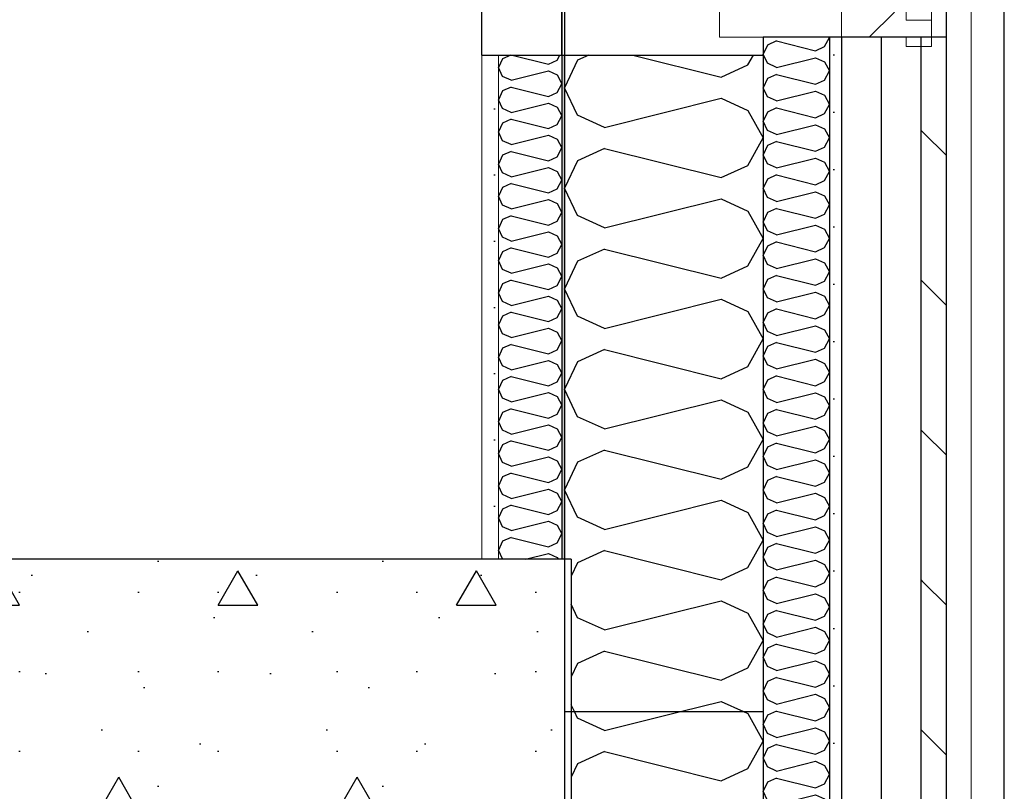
# Model space of a CAD drawing. Header units: millimetres. Extents: x -78869 to -55226, y -2070 to 13065.
# Tile 36 of 74: x -61890 to -61146, y 5160 to 5742. Entities that reach past the tile are written whole.
import ezdxf
from ezdxf.enums import TextEntityAlignment as Align

# ---------------------------------------------------------------- set-up
doc = ezdxf.new("R2010")
doc.units = ezdxf.units.MM
doc.header["$LTSCALE"] = 0.5
doc.header["$MEASUREMENT"] = 0
for name, pattern in [('Akselinje', [1500, 1000, -200, 100, -200]), ('PLINE', [0]), ('Wipeout_Contour', [2000, 0, -2000])]:
    doc.linetypes.add(name, pattern=pattern)
for name, color, linetype in [('0(Nye konstruksjoner)', 7, 'Continuous'), ('232- Ikke-bærende yttervegger', 7, 'Continuous'), ('232- Ikke-bærende yttervegger (Skravur)', 7, 'Continuous'), ('232- Ikke-bærende yttervegger (Skravur)(Nye konstruksjoner)', 7, 'Continuous'), ('232- Ikke-bærende yttervegger(Nye konstruksjoner)', 7, 'Continuous'), ('235- Utvendig kledning og overflate (Skravur)(Nye konstruksjoner)', 7, 'Continuous'), ('235- Utvendig kledning og overflate(Nye konstruksjoner)', 7, 'Continuous'), ('244- Vinduer_ dører_ foldevegger(Nye konstruksjoner)', 7, 'Continuous'), ('251- Frittbærende dekker', 7, 'Continuous'), ('251- Frittbærende dekker (Skravur)', 7, 'Continuous'), ('82-- Modullinjer', 7, 'Continuous')]:
    doc.layers.add(name, color=color, linetype=linetype)
doc.layers.add('234- Vinduer_ dører_ porter(Nye konstruksjoner)', color=7, linetype='Continuous', lineweight=0)
doc.layers.add('236- Innvendig kledning og overflate(Nye konstruksjoner)', color=7, linetype='Continuous', lineweight=0)
doc.styles.add('GENERATED_STYLE_1', font='arial.ttf')
pattern_1 = [(45, (0, 0), (-56.56854, 56.56854), [80, 0])]

# ---------------------------------------------------------------- blocks, each defined once
blk = doc.blocks.new('*X15')
at = {"layer": '232- Ikke-bærende yttervegger (Skravur)(Nye konstruksjoner)', "linetype": 'PLINE'}
for p, q in [((-61525.02, 5712.73), (-61528.16, 5706.1)), ((-61518.87, 5715.53), (-61525.02, 5712.73)), ((-61517.88, 5715.53), (-61490.36, 5708.65)), ((-61490.36, 5708.65), (-61483.86, 5711.61)), ((-61483.86, 5711.61), (-61481.67, 5715.53)), ((-61525.02, 5699.47), (-61528.16, 5706.1)), ((-61518.52, 5696.51), (-61490.36, 5703.55)), ((-61490.36, 5703.55), (-61483.86, 5700.59)), ((-61518.52, 5696.51), (-61525.02, 5699.47)), ((-61483.86, 5700.59), (-61480.16, 5693.96)), ((-61525.02, 5688.45), (-61528.16, 5681.82)), ((-61518.52, 5691.41), (-61525.02, 5688.45)), ((-61518.52, 5691.41), (-61490.36, 5684.37)), ((-61483.86, 5687.33), (-61480.16, 5693.96)), ((-61525.02, 5675.19), (-61528.16, 5681.82)), ((-61490.36, 5684.37), (-61483.86, 5687.33)), ((-61518.52, 5672.23), (-61525.02, 5675.19)), ((-61518.52, 5672.23), (-61490.36, 5679.27)), ((-61490.36, 5679.27), (-61483.86, 5676.31)), ((-61483.86, 5676.31), (-61480.16, 5669.68)), ((-61518.52, 5667.13), (-61525.02, 5664.17)), ((-61518.52, 5667.13), (-61490.36, 5660.09)), ((-61483.86, 5663.05), (-61480.16, 5669.68)), ((-61525.02, 5664.17), (-61528.16, 5657.54)), ((-61490.36, 5660.09), (-61483.86, 5663.05)), ((-61525.02, 5650.91), (-61528.16, 5657.54)), ((-61518.52, 5647.95), (-61525.02, 5650.91)), ((-61518.52, 5647.95), (-61490.36, 5654.99)), ((-61490.36, 5654.99), (-61483.86, 5652.03)), ((-61483.86, 5652.03), (-61480.16, 5645.4)), ((-61483.86, 5638.76), (-61480.16, 5645.4)), ((-61525.02, 5639.89), (-61528.16, 5633.26)), ((-61518.52, 5642.85), (-61525.02, 5639.89)), ((-61518.52, 5642.85), (-61490.36, 5635.81)), ((-61490.36, 5635.81), (-61483.86, 5638.76)), ((-61525.02, 5626.62), (-61528.16, 5633.26)), ((-61518.52, 5623.67), (-61490.36, 5630.7)), ((-61490.36, 5630.7), (-61483.86, 5627.75)), ((-61518.52, 5623.67), (-61525.02, 5626.62)), ((-61483.86, 5627.75), (-61480.16, 5621.11)), ((-61483.86, 5614.48), (-61480.16, 5621.11)), ((-61525.02, 5615.6), (-61528.16, 5608.97)), ((-61518.52, 5618.56), (-61525.02, 5615.6)), ((-61518.52, 5618.56), (-61490.36, 5611.52)), ((-61490.36, 5611.52), (-61483.86, 5614.48)), ((-61525.02, 5602.34), (-61528.16, 5608.97)), ((-61518.52, 5599.38), (-61490.36, 5606.42)), ((-61490.36, 5606.42), (-61483.86, 5603.46)), ((-61518.52, 5599.38), (-61525.02, 5602.34)), ((-61483.86, 5603.46), (-61480.16, 5596.83)), ((-61525.02, 5591.32), (-61528.16, 5584.69)), ((-61518.52, 5594.28), (-61525.02, 5591.32)), ((-61518.52, 5594.28), (-61490.36, 5587.24)), ((-61483.86, 5590.2), (-61480.16, 5596.83)), ((-61525.02, 5578.06), (-61528.16, 5584.69)), ((-61490.36, 5587.24), (-61483.86, 5590.2)), ((-61518.52, 5575.1), (-61525.02, 5578.06)), ((-61518.52, 5575.1), (-61490.36, 5582.14)), ((-61490.36, 5582.14), (-61483.86, 5579.18)), ((-61483.86, 5579.18), (-61480.16, 5572.55)), ((-61518.52, 5570), (-61525.02, 5567.04)), ((-61518.52, 5570), (-61490.36, 5562.96)), ((-61483.86, 5565.92), (-61480.16, 5572.55)), ((-61525.02, 5567.04), (-61528.16, 5560.41)), ((-61490.36, 5562.96), (-61483.86, 5565.92)), ((-61525.02, 5553.78), (-61528.16, 5560.41)), ((-61518.52, 5550.82), (-61490.36, 5557.86)), ((-61490.36, 5557.86), (-61483.86, 5554.9)), ((-61483.86, 5554.9), (-61480.16, 5548.27)), ((-61518.52, 5550.82), (-61525.02, 5553.78)), ((-61483.86, 5541.64), (-61480.16, 5548.27)), ((-61525.02, 5542.76), (-61528.16, 5536.13)), ((-61518.52, 5545.72), (-61525.02, 5542.76)), ((-61518.52, 5545.72), (-61490.36, 5538.68)), ((-61490.36, 5538.68), (-61483.86, 5541.64)), ((-61525.02, 5529.5), (-61528.16, 5536.13)), ((-61518.52, 5526.54), (-61490.36, 5533.58)), ((-61490.36, 5533.58), (-61483.86, 5530.62)), ((-61518.52, 5526.54), (-61525.02, 5529.5)), ((-61483.86, 5530.62), (-61480.16, 5523.99)), ((-61525.02, 5518.48), (-61528.16, 5511.85)), ((-61518.52, 5521.44), (-61525.02, 5518.48)), ((-61518.52, 5521.44), (-61490.36, 5514.4)), ((-61490.36, 5514.4), (-61483.86, 5517.36)), ((-61483.86, 5517.36), (-61480.16, 5523.99)), ((-61525.02, 5505.22), (-61528.16, 5511.85)), ((-61518.52, 5502.26), (-61525.02, 5505.22)), ((-61518.52, 5502.26), (-61490.36, 5509.3)), ((-61490.36, 5509.3), (-61483.86, 5506.34)), ((-61483.86, 5506.34), (-61480.16, 5499.71)), ((-61518.52, 5497.16), (-61525.02, 5494.2)), ((-61518.52, 5497.16), (-61490.36, 5490.12)), ((-61483.86, 5493.08), (-61480.16, 5499.71)), ((-61525.02, 5494.2), (-61528.16, 5487.57)), ((-61525.02, 5480.94), (-61528.16, 5487.57)), ((-61490.36, 5490.12), (-61483.86, 5493.08)), ((-61518.52, 5477.98), (-61525.02, 5480.94)), ((-61518.52, 5477.98), (-61490.36, 5485.02)), ((-61490.36, 5485.02), (-61483.86, 5482.06)), ((-61483.86, 5482.06), (-61480.16, 5475.43)), ((-61518.52, 5472.88), (-61525.02, 5469.92)), ((-61518.52, 5472.88), (-61490.36, 5465.84)), ((-61483.86, 5468.8), (-61480.16, 5475.43)), ((-61525.02, 5469.92), (-61528.16, 5463.29)), ((-61490.36, 5465.84), (-61483.86, 5468.8)), ((-61525.02, 5456.66), (-61528.16, 5463.29)), ((-61518.52, 5453.7), (-61490.36, 5460.74)), ((-61490.36, 5460.74), (-61483.86, 5457.78)), ((-61483.86, 5457.78), (-61480.16, 5451.15)), ((-61518.52, 5453.7), (-61525.02, 5456.66)), ((-61483.86, 5444.51), (-61480.16, 5451.15)), ((-61525.02, 5445.64), (-61528.16, 5439.01)), ((-61518.52, 5448.59), (-61525.02, 5445.64)), ((-61518.52, 5448.59), (-61490.36, 5441.56)), ((-61490.36, 5441.56), (-61483.86, 5444.51)), ((-61525.02, 5432.37), (-61528.16, 5439.01)), ((-61518.52, 5429.42), (-61490.36, 5436.45)), ((-61490.36, 5436.45), (-61483.86, 5433.5)), ((-61518.52, 5429.42), (-61525.02, 5432.37)), ((-61483.86, 5433.5), (-61480.16, 5426.86)), ((-61525.02, 5421.35), (-61528.16, 5414.72)), ((-61518.52, 5424.31), (-61525.02, 5421.35)), ((-61518.52, 5424.31), (-61490.36, 5417.27)), ((-61490.36, 5417.27), (-61483.86, 5420.23)), ((-61483.86, 5420.23), (-61480.16, 5426.86)), ((-61525.02, 5408.09), (-61528.16, 5414.72)), ((-61518.52, 5405.13), (-61525.02, 5408.09)), ((-61518.52, 5405.13), (-61490.36, 5412.17)), ((-61490.36, 5412.17), (-61483.86, 5409.21)), ((-61483.86, 5409.21), (-61480.16, 5402.58)), ((-61518.52, 5400.03), (-61525.02, 5397.07)), ((-61518.52, 5400.03), (-61490.36, 5392.99)), ((-61483.86, 5395.95), (-61480.16, 5402.58)), ((-61525.02, 5397.07), (-61528.16, 5390.44)), ((-61525.02, 5383.81), (-61528.16, 5390.44)), ((-61490.36, 5392.99), (-61483.86, 5395.95)), ((-61518.52, 5380.85), (-61525.02, 5383.81)), ((-61518.52, 5380.85), (-61490.36, 5387.89)), ((-61490.36, 5387.89), (-61483.86, 5384.93)), ((-61483.86, 5384.93), (-61480.16, 5378.3)), ((-61518.52, 5375.75), (-61525.02, 5372.79)), ((-61518.52, 5375.75), (-61490.36, 5368.71)), ((-61483.86, 5371.67), (-61480.16, 5378.3)), ((-61525.02, 5372.79), (-61528.16, 5366.16)), ((-61490.36, 5368.71), (-61483.86, 5371.67)), ((-61525.02, 5359.53), (-61528.16, 5366.16)), ((-61518.52, 5356.57), (-61490.36, 5363.61)), ((-61490.36, 5363.61), (-61483.86, 5360.65)), ((-61483.86, 5360.65), (-61480.16, 5354.02)), ((-61518.52, 5356.57), (-61525.02, 5359.53)), ((-61483.86, 5347.39), (-61480.16, 5354.02)), ((-61525.02, 5348.51), (-61528.16, 5341.88)), ((-61518.52, 5351.47), (-61525.02, 5348.51)), ((-61518.52, 5351.47), (-61490.36, 5344.43)), ((-61490.36, 5344.43), (-61483.86, 5347.39)), ((-61525.02, 5335.25), (-61528.16, 5341.88)), ((-61507.68, 5335), (-61490.36, 5339.33)), ((-61490.36, 5339.33), (-61483.86, 5336.37)), ((-61524.47, 5335), (-61525.02, 5335.25)), ((-61483.86, 5336.37), (-61483.1, 5335))]:
    blk.add_line(p, q, dxfattribs=at)
blk = doc.blocks.new('*X18')
at = {"layer": '232- Ikke-bærende yttervegger (Skravur)', "linetype": 'PLINE'}
for p, q in [((-61468.35, 5214.93), (-61470.75, 5220)), ((-61448.03, 5205.68), (-61390.76, 5220)), ((-61343.17, 5220), (-61339.72, 5218.43)), ((-61448.03, 5205.68), (-61468.35, 5214.93)), ((-61339.72, 5218.43), (-61328.16, 5197.71)), ((-61339.72, 5176.99), (-61328.16, 5197.71)), ((-61448.03, 5189.74), (-61468.35, 5180.49)), ((-61448.03, 5189.74), (-61360.04, 5167.74)), ((-61468.35, 5180.49), (-61473.16, 5170.34)), ((-61360.04, 5167.74), (-61339.72, 5176.99))]:
    blk.add_line(p, q, dxfattribs=at)
blk = doc.blocks.new('*X31')
at = {"layer": '232- Ikke-bærende yttervegger (Skravur)(Nye konstruksjoner)', "linetype": 'PLINE'}
for p, q in [((-61468.35, 5711.64), (-61478.16, 5690.92)), ((-61459.82, 5715.53), (-61468.35, 5711.64)), ((-61426.59, 5715.53), (-61360.04, 5698.89)), ((-61339.72, 5708.14), (-61335.6, 5715.53)), ((-61360.04, 5698.89), (-61339.72, 5708.14)), ((-61468.35, 5670.2), (-61478.16, 5690.92)), ((-61448.03, 5660.95), (-61360.04, 5682.95)), ((-61360.04, 5682.95), (-61339.72, 5673.71)), ((-61339.72, 5673.71), (-61328.16, 5652.98)), ((-61448.03, 5660.95), (-61468.35, 5670.2)), ((-61339.72, 5632.26), (-61328.16, 5652.98)), ((-61448.03, 5645.01), (-61468.35, 5635.77)), ((-61448.03, 5645.01), (-61360.04, 5623.02)), ((-61468.35, 5635.77), (-61478.16, 5615.04)), ((-61360.04, 5623.02), (-61339.72, 5632.26)), ((-61468.35, 5594.32), (-61478.16, 5615.04)), ((-61448.03, 5585.08), (-61360.04, 5607.07)), ((-61360.04, 5607.07), (-61339.72, 5597.83)), ((-61448.03, 5585.08), (-61468.35, 5594.32)), ((-61339.72, 5597.83), (-61328.16, 5577.1)), ((-61339.72, 5556.38), (-61328.16, 5577.1)), ((-61448.03, 5569.13), (-61468.35, 5559.89)), ((-61448.03, 5569.13), (-61360.04, 5547.14)), ((-61468.35, 5559.89), (-61478.16, 5539.17)), ((-61360.04, 5547.14), (-61339.72, 5556.38)), ((-61468.35, 5518.44), (-61478.16, 5539.17)), ((-61448.03, 5509.2), (-61360.04, 5531.19)), ((-61360.04, 5531.19), (-61339.72, 5521.95)), ((-61448.03, 5509.2), (-61468.35, 5518.44)), ((-61339.72, 5521.95), (-61328.16, 5501.23)), ((-61339.72, 5480.5), (-61328.16, 5501.23)), ((-61448.03, 5493.25), (-61468.35, 5484.01)), ((-61448.03, 5493.25), (-61360.04, 5471.26)), ((-61468.35, 5484.01), (-61478.16, 5463.29)), ((-61360.04, 5471.26), (-61339.72, 5480.5)), ((-61468.35, 5442.56), (-61478.16, 5463.29)), ((-61448.03, 5433.32), (-61360.04, 5455.32)), ((-61360.04, 5455.32), (-61339.72, 5446.07)), ((-61448.03, 5433.32), (-61468.35, 5442.56)), ((-61339.72, 5446.07), (-61328.16, 5425.35)), ((-61339.72, 5404.63), (-61328.16, 5425.35)), ((-61448.03, 5417.38), (-61468.35, 5408.13)), ((-61448.03, 5417.38), (-61360.04, 5395.38)), ((-61468.35, 5408.13), (-61478.16, 5387.41)), ((-61360.04, 5395.38), (-61339.72, 5404.63)), ((-61468.35, 5366.69), (-61478.16, 5387.41)), ((-61448.03, 5357.44), (-61360.04, 5379.44)), ((-61360.04, 5379.44), (-61339.72, 5370.19)), ((-61339.72, 5370.19), (-61328.16, 5349.47)), ((-61448.03, 5357.44), (-61468.35, 5366.69)), ((-61339.72, 5328.75), (-61328.16, 5349.47)), ((-61448.03, 5341.5), (-61468.35, 5332.25)), ((-61448.03, 5341.5), (-61360.04, 5319.5)), ((-61468.35, 5332.25), (-61473.16, 5322.09)), ((-61360.04, 5319.5), (-61339.72, 5328.75)), ((-61448.03, 5281.56), (-61360.04, 5303.56)), ((-61360.04, 5303.56), (-61339.72, 5294.31)), ((-61468.35, 5290.81), (-61473.16, 5300.96)), ((-61339.72, 5294.31), (-61328.16, 5273.59)), ((-61448.03, 5281.56), (-61468.35, 5290.81)), ((-61339.72, 5252.87), (-61328.16, 5273.59)), ((-61448.03, 5265.62), (-61468.35, 5256.37)), ((-61448.03, 5265.62), (-61360.04, 5243.62)), ((-61468.35, 5256.37), (-61473.16, 5246.21)), ((-61360.04, 5243.62), (-61339.72, 5252.87)), ((-61390.76, 5220), (-61360.04, 5227.68)), ((-61360.04, 5227.68), (-61343.17, 5220)), ((-61470.75, 5220), (-61473.16, 5225.08))]:
    blk.add_line(p, q, dxfattribs=at)
blk = doc.blocks.new('*X32')
at = {"layer": '235- Utvendig kledning og overflate (Skravur)(Nye konstruksjoner)', "linetype": 'PLINE'}
for p, q in [((-61318.12, 5726.21), (-61324.89, 5723.12)), ((-61318.12, 5726.21), (-61288.79, 5718.87)), ((-61282.01, 5721.96), (-61278.16, 5728.86)), ((-61278.24, 5729), (-61278.16, 5728.86)), ((-61324.89, 5723.12), (-61328.16, 5716.22)), ((-61288.79, 5718.87), (-61282.01, 5721.96)), ((-61324.89, 5709.31), (-61328.16, 5716.22)), ((-61318.12, 5706.23), (-61288.79, 5713.56)), ((-61288.79, 5713.56), (-61282.01, 5710.48)), ((-61282.01, 5710.48), (-61278.16, 5703.57)), ((-61318.12, 5706.23), (-61324.89, 5709.31)), ((-61282.01, 5696.66), (-61278.16, 5703.57)), ((-61324.89, 5697.83), (-61328.16, 5690.92)), ((-61318.12, 5700.91), (-61324.89, 5697.83)), ((-61318.12, 5700.91), (-61288.79, 5693.58)), ((-61288.79, 5693.58), (-61282.01, 5696.66)), ((-61324.89, 5684.02), (-61328.16, 5690.92)), ((-61318.12, 5680.93), (-61288.79, 5688.27)), ((-61288.79, 5688.27), (-61282.01, 5685.18)), ((-61318.12, 5680.93), (-61324.89, 5684.02)), ((-61282.01, 5685.18), (-61278.16, 5678.28)), ((-61318.12, 5675.62), (-61324.89, 5672.54)), ((-61318.12, 5675.62), (-61288.79, 5668.29)), ((-61282.01, 5671.37), (-61278.16, 5678.28)), ((-61324.89, 5672.54), (-61328.16, 5665.63)), ((-61324.89, 5658.72), (-61328.16, 5665.63)), ((-61288.79, 5668.29), (-61282.01, 5671.37)), ((-61318.12, 5655.64), (-61324.89, 5658.72)), ((-61318.12, 5655.64), (-61288.79, 5662.97)), ((-61288.79, 5662.97), (-61282.01, 5659.89)), ((-61282.01, 5659.89), (-61278.16, 5652.98)), ((-61282.01, 5646.08), (-61278.16, 5652.98)), ((-61324.89, 5647.24), (-61328.16, 5640.34)), ((-61318.12, 5650.33), (-61324.89, 5647.24)), ((-61318.12, 5650.33), (-61288.79, 5642.99)), ((-61288.79, 5642.99), (-61282.01, 5646.08)), ((-61324.89, 5633.43), (-61328.16, 5640.34)), ((-61318.12, 5630.35), (-61288.79, 5637.68)), ((-61288.79, 5637.68), (-61282.01, 5634.6)), ((-61318.12, 5630.35), (-61324.89, 5633.43)), ((-61282.01, 5634.6), (-61278.16, 5627.69)), ((-61324.89, 5621.95), (-61328.16, 5615.04)), ((-61318.12, 5625.03), (-61324.89, 5621.95)), ((-61318.12, 5625.03), (-61288.79, 5617.7)), ((-61282.01, 5620.78), (-61278.16, 5627.69)), ((-61324.89, 5608.14), (-61328.16, 5615.04)), ((-61288.79, 5617.7), (-61282.01, 5620.78)), ((-61318.12, 5605.05), (-61324.89, 5608.14)), ((-61318.12, 5605.05), (-61288.79, 5612.39)), ((-61288.79, 5612.39), (-61282.01, 5609.3)), ((-61282.01, 5609.3), (-61278.16, 5602.4)), ((-61318.12, 5599.74), (-61324.89, 5596.66)), ((-61318.12, 5599.74), (-61288.79, 5592.41)), ((-61282.01, 5595.49), (-61278.16, 5602.4)), ((-61324.89, 5596.66), (-61328.16, 5589.75)), ((-61288.79, 5592.41), (-61282.01, 5595.49)), ((-61324.89, 5582.84), (-61328.16, 5589.75)), ((-61318.12, 5579.76), (-61288.79, 5587.09)), ((-61288.79, 5587.09), (-61282.01, 5584.01)), ((-61282.01, 5584.01), (-61278.16, 5577.1)), ((-61318.12, 5579.76), (-61324.89, 5582.84)), ((-61282.01, 5570.2), (-61278.16, 5577.1)), ((-61324.89, 5571.37), (-61328.16, 5564.46)), ((-61318.12, 5574.45), (-61324.89, 5571.37)), ((-61318.12, 5574.45), (-61288.79, 5567.12)), ((-61288.79, 5567.12), (-61282.01, 5570.2)), ((-61324.89, 5557.55), (-61328.16, 5564.46)), ((-61318.12, 5554.47), (-61288.79, 5561.8)), ((-61288.79, 5561.8), (-61282.01, 5558.72)), ((-61318.12, 5554.47), (-61324.89, 5557.55)), ((-61282.01, 5558.72), (-61278.16, 5551.81)), ((-61318.12, 5549.15), (-61324.89, 5546.07)), ((-61318.12, 5549.15), (-61288.79, 5541.82)), ((-61282.01, 5544.9), (-61278.16, 5551.81)), ((-61324.89, 5546.07), (-61328.16, 5539.17)), ((-61324.89, 5532.26), (-61328.16, 5539.17)), ((-61288.79, 5541.82), (-61282.01, 5544.9)), ((-61318.12, 5529.18), (-61324.89, 5532.26)), ((-61318.12, 5529.18), (-61288.79, 5536.51)), ((-61288.79, 5536.51), (-61282.01, 5533.43)), ((-61282.01, 5533.43), (-61278.16, 5526.52)), ((-61282.01, 5519.61), (-61278.16, 5526.52)), ((-61324.89, 5520.78), (-61328.16, 5513.87)), ((-61318.12, 5523.86), (-61324.89, 5520.78)), ((-61318.12, 5523.86), (-61288.79, 5516.53)), ((-61288.79, 5516.53), (-61282.01, 5519.61)), ((-61324.89, 5506.97), (-61328.16, 5513.87)), ((-61318.12, 5503.88), (-61288.79, 5511.22)), ((-61288.79, 5511.22), (-61282.01, 5508.13)), ((-61318.12, 5503.88), (-61324.89, 5506.97)), ((-61282.01, 5508.13), (-61278.16, 5501.23)), ((-61324.89, 5495.49), (-61328.16, 5488.58)), ((-61318.12, 5498.57), (-61324.89, 5495.49)), ((-61318.12, 5498.57), (-61288.79, 5491.24)), ((-61282.01, 5494.32), (-61278.16, 5501.23)), ((-61324.89, 5481.67), (-61328.16, 5488.58)), ((-61288.79, 5491.24), (-61282.01, 5494.32)), ((-61318.12, 5478.59), (-61324.89, 5481.67)), ((-61318.12, 5478.59), (-61288.79, 5485.92)), ((-61288.79, 5485.92), (-61282.01, 5482.84)), ((-61282.01, 5482.84), (-61278.16, 5475.93)), ((-61318.12, 5473.28), (-61324.89, 5470.19)), ((-61318.12, 5473.28), (-61288.79, 5465.94)), ((-61282.01, 5469.03), (-61278.16, 5475.93)), ((-61324.89, 5470.19), (-61328.16, 5463.29)), ((-61288.79, 5465.94), (-61282.01, 5469.03)), ((-61324.89, 5456.38), (-61328.16, 5463.29)), ((-61318.12, 5453.3), (-61288.79, 5460.63)), ((-61288.79, 5460.63), (-61282.01, 5457.55)), ((-61282.01, 5457.55), (-61278.16, 5450.64)), ((-61318.12, 5453.3), (-61324.89, 5456.38)), ((-61282.01, 5443.73), (-61278.16, 5450.64)), ((-61324.89, 5444.9), (-61328.16, 5437.99)), ((-61318.12, 5447.98), (-61324.89, 5444.9)), ((-61318.12, 5447.98), (-61288.79, 5440.65)), ((-61288.79, 5440.65), (-61282.01, 5443.73)), ((-61324.89, 5431.09), (-61328.16, 5437.99)), ((-61318.12, 5428), (-61288.79, 5435.34)), ((-61288.79, 5435.34), (-61282.01, 5432.25)), ((-61318.12, 5428), (-61324.89, 5431.09)), ((-61282.01, 5432.25), (-61278.16, 5425.35)), ((-61318.12, 5422.69), (-61324.89, 5419.61)), ((-61318.12, 5422.69), (-61288.79, 5415.36)), ((-61282.01, 5418.44), (-61278.16, 5425.35)), ((-61324.89, 5419.61), (-61328.16, 5412.7)), ((-61324.89, 5405.79), (-61328.16, 5412.7)), ((-61288.79, 5415.36), (-61282.01, 5418.44)), ((-61318.12, 5402.71), (-61324.89, 5405.79)), ((-61318.12, 5402.71), (-61288.79, 5410.04)), ((-61288.79, 5410.04), (-61282.01, 5406.96)), ((-61282.01, 5406.96), (-61278.16, 5400.05)), ((-61282.01, 5393.15), (-61278.16, 5400.05)), ((-61324.89, 5394.31), (-61328.16, 5387.41)), ((-61318.12, 5397.4), (-61324.89, 5394.31)), ((-61318.12, 5397.4), (-61288.79, 5390.06)), ((-61288.79, 5390.06), (-61282.01, 5393.15)), ((-61324.89, 5380.5), (-61328.16, 5387.41)), ((-61318.12, 5377.42), (-61288.79, 5384.75)), ((-61288.79, 5384.75), (-61282.01, 5381.67)), ((-61318.12, 5377.42), (-61324.89, 5380.5)), ((-61282.01, 5381.67), (-61278.16, 5374.76)), ((-61324.89, 5369.02), (-61328.16, 5362.11)), ((-61318.12, 5372.1), (-61324.89, 5369.02)), ((-61318.12, 5372.1), (-61288.79, 5364.77)), ((-61282.01, 5367.85), (-61278.16, 5374.76)), ((-61324.89, 5355.21), (-61328.16, 5362.11)), ((-61288.79, 5364.77), (-61282.01, 5367.85)), ((-61318.12, 5352.12), (-61324.89, 5355.21)), ((-61318.12, 5352.12), (-61288.79, 5359.46)), ((-61288.79, 5359.46), (-61282.01, 5356.38)), ((-61282.01, 5356.38), (-61278.16, 5349.47)), ((-61318.12, 5346.81), (-61324.89, 5343.73)), ((-61318.12, 5346.81), (-61288.79, 5339.48)), ((-61282.01, 5342.56), (-61278.16, 5349.47)), ((-61324.89, 5343.73), (-61328.16, 5336.82)), ((-61288.79, 5339.48), (-61282.01, 5342.56)), ((-61324.89, 5329.91), (-61328.16, 5336.82)), ((-61318.12, 5326.83), (-61288.79, 5334.16)), ((-61288.79, 5334.16), (-61282.01, 5331.08)), ((-61282.01, 5331.08), (-61278.16, 5324.17)), ((-61318.12, 5326.83), (-61324.89, 5329.91)), ((-61282.01, 5317.27), (-61278.16, 5324.17)), ((-61324.89, 5318.44), (-61328.16, 5311.53)), ((-61318.12, 5321.52), (-61324.89, 5318.44)), ((-61318.12, 5321.52), (-61288.79, 5314.19)), ((-61288.79, 5314.19), (-61282.01, 5317.27)), ((-61324.89, 5304.62), (-61328.16, 5311.53)), ((-61318.12, 5301.54), (-61288.79, 5308.87)), ((-61288.79, 5308.87), (-61282.01, 5305.79)), ((-61318.12, 5301.54), (-61324.89, 5304.62)), ((-61282.01, 5305.79), (-61278.16, 5298.88)), ((-61318.12, 5296.22), (-61324.89, 5293.14)), ((-61318.12, 5296.22), (-61288.79, 5288.89)), ((-61282.01, 5291.97), (-61278.16, 5298.88)), ((-61324.89, 5293.14), (-61328.16, 5286.24)), ((-61288.79, 5288.89), (-61282.01, 5291.97)), ((-61324.89, 5279.33), (-61328.16, 5286.24)), ((-61318.12, 5276.25), (-61324.89, 5279.33)), ((-61318.12, 5276.25), (-61288.79, 5283.58)), ((-61288.79, 5283.58), (-61282.01, 5280.5)), ((-61282.01, 5280.5), (-61278.16, 5273.59)), ((-61282.01, 5266.68), (-61278.16, 5273.59)), ((-61324.89, 5267.85), (-61328.16, 5260.94)), ((-61318.12, 5270.93), (-61324.89, 5267.85)), ((-61318.12, 5270.93), (-61288.79, 5263.6)), ((-61288.79, 5263.6), (-61282.01, 5266.68)), ((-61324.89, 5254.04), (-61328.16, 5260.94)), ((-61318.12, 5250.95), (-61288.79, 5258.29)), ((-61288.79, 5258.29), (-61282.01, 5255.2)), ((-61318.12, 5250.95), (-61324.89, 5254.04)), ((-61282.01, 5255.2), (-61278.16, 5248.3)), ((-61324.89, 5242.56), (-61328.16, 5235.65)), ((-61318.12, 5245.64), (-61324.89, 5242.56)), ((-61318.12, 5245.64), (-61288.79, 5238.31)), ((-61282.01, 5241.39), (-61278.16, 5248.3)), ((-61324.89, 5228.74), (-61328.16, 5235.65)), ((-61288.79, 5238.31), (-61282.01, 5241.39)), ((-61318.12, 5225.66), (-61324.89, 5228.74)), ((-61318.12, 5225.66), (-61288.79, 5232.99)), ((-61288.79, 5232.99), (-61282.01, 5229.91)), ((-61282.01, 5229.91), (-61278.16, 5223)), ((-61318.12, 5220.35), (-61324.89, 5217.26)), ((-61318.12, 5220.35), (-61288.79, 5213.01)), ((-61282.01, 5216.1), (-61278.16, 5223)), ((-61324.89, 5217.26), (-61328.16, 5210.36)), ((-61288.79, 5213.01), (-61282.01, 5216.1)), ((-61324.89, 5203.45), (-61328.16, 5210.36)), ((-61318.12, 5200.37), (-61288.79, 5207.7)), ((-61288.79, 5207.7), (-61282.01, 5204.62)), ((-61282.01, 5204.62), (-61278.16, 5197.71)), ((-61318.12, 5200.37), (-61324.89, 5203.45)), ((-61282.01, 5190.8), (-61278.16, 5197.71)), ((-61324.89, 5191.97), (-61328.16, 5185.06)), ((-61318.12, 5195.05), (-61324.89, 5191.97)), ((-61318.12, 5195.05), (-61288.79, 5187.72)), ((-61288.79, 5187.72), (-61282.01, 5190.8)), ((-61324.89, 5178.16), (-61328.16, 5185.06)), ((-61318.12, 5175.07), (-61288.79, 5182.41)), ((-61288.79, 5182.41), (-61282.01, 5179.32)), ((-61318.12, 5175.07), (-61324.89, 5178.16)), ((-61282.01, 5179.32), (-61278.16, 5172.42)), ((-61318.12, 5169.76), (-61324.89, 5166.68)), ((-61318.12, 5169.76), (-61288.79, 5162.43)), ((-61282.01, 5165.51), (-61278.16, 5172.42)), ((-61324.89, 5166.68), (-61328.16, 5159.77)), ((-61288.79, 5162.43), (-61282.01, 5165.51)), ((-61324.89, 5152.86), (-61328.16, 5159.77)), ((-61318.12, 5149.78), (-61324.89, 5152.86)), ((-61318.12, 5149.78), (-61288.79, 5157.11)), ((-61288.79, 5157.11), (-61282.01, 5154.03)), ((-61282.01, 5154.03), (-61278.16, 5147.12)), ((-61282.01, 5140.22), (-61278.16, 5147.12)), ((-61324.89, 5141.38), (-61328.16, 5134.48)), ((-61318.12, 5144.47), (-61324.89, 5141.38)), ((-61318.12, 5144.47), (-61288.79, 5137.13)), ((-61288.79, 5137.13), (-61282.01, 5140.22)), ((-61324.89, 5127.57), (-61328.16, 5134.48)), ((-61318.12, 5124.49), (-61288.79, 5131.82)), ((-61288.79, 5131.82), (-61282.01, 5128.74)), ((-61318.12, 5124.49), (-61324.89, 5127.57)), ((-61282.01, 5128.74), (-61278.16, 5121.83)), ((-61324.89, 5116.09), (-61328.16, 5109.18)), ((-61318.12, 5119.17), (-61324.89, 5116.09)), ((-61318.12, 5119.17), (-61288.79, 5111.84)), ((-61282.01, 5114.92), (-61278.16, 5121.83)), ((-61324.89, 5102.28), (-61328.16, 5109.18)), ((-61288.79, 5111.84), (-61282.01, 5114.92)), ((-61318.12, 5099.19), (-61324.89, 5102.28)), ((-61318.12, 5099.19), (-61288.79, 5106.53)), ((-61288.79, 5106.53), (-61282.01, 5103.45)), ((-61282.01, 5103.45), (-61278.16, 5096.54)), ((-61318.12, 5093.88), (-61324.89, 5090.8)), ((-61318.12, 5093.88), (-61288.79, 5086.55)), ((-61282.01, 5089.63), (-61278.16, 5096.54)), ((-61324.89, 5090.8), (-61328.16, 5083.89)), ((-61288.79, 5086.55), (-61282.01, 5089.63)), ((-61324.89, 5076.98), (-61328.16, 5083.89)), ((-61318.12, 5073.9), (-61288.79, 5081.23)), ((-61288.79, 5081.23), (-61282.01, 5078.15)), ((-61282.01, 5078.15), (-61278.16, 5071.24)), ((-61318.12, 5073.9), (-61324.89, 5076.98)), ((-61282.01, 5064.34), (-61278.16, 5071.24)), ((-61324.89, 5065.51), (-61328.16, 5058.6)), ((-61318.12, 5068.59), (-61324.89, 5065.51)), ((-61318.12, 5068.59), (-61288.79, 5061.26)), ((-61288.79, 5061.26), (-61282.01, 5064.34)), ((-61324.89, 5051.69), (-61328.16, 5058.6)), ((-61318.12, 5048.61), (-61288.79, 5055.94)), ((-61288.79, 5055.94), (-61282.01, 5052.86)), ((-61318.12, 5048.61), (-61324.89, 5051.69)), ((-61282.01, 5052.86), (-61278.16, 5045.95)), ((-61318.12, 5043.29), (-61324.89, 5040.21)), ((-61318.12, 5043.29), (-61288.79, 5035.96)), ((-61282.01, 5039.04), (-61278.16, 5045.95)), ((-61324.89, 5040.21), (-61328.16, 5033.31)), ((-61288.79, 5035.96), (-61282.01, 5039.04)), ((-61324.89, 5026.4), (-61328.16, 5033.31)), ((-61318.12, 5023.32), (-61324.89, 5026.4)), ((-61318.12, 5023.32), (-61288.79, 5030.65)), ((-61288.79, 5030.65), (-61282.01, 5027.57)), ((-61282.01, 5027.57), (-61278.16, 5020.66)), ((-61282.01, 5013.75), (-61278.16, 5020.66)), ((-61324.89, 5014.92), (-61328.16, 5008.01)), ((-61318.12, 5018), (-61324.89, 5014.92)), ((-61318.12, 5018), (-61288.79, 5010.67)), ((-61288.79, 5010.67), (-61282.01, 5013.75)), ((-61324.89, 5001.11), (-61328.16, 5008.01)), ((-61318.12, 4998.02), (-61288.79, 5005.36)), ((-61288.79, 5005.36), (-61282.01, 5002.27)), ((-61318.12, 4998.02), (-61324.89, 5001.11)), ((-61282.01, 5002.27), (-61278.16, 4995.37)), ((-61324.89, 4989.63), (-61328.16, 4982.72)), ((-61318.12, 4992.71), (-61324.89, 4989.63)), ((-61318.12, 4992.71), (-61288.79, 4985.38)), ((-61282.01, 4988.46), (-61278.16, 4995.37)), ((-61324.89, 4975.81), (-61328.16, 4982.72)), ((-61288.79, 4985.38), (-61282.01, 4988.46)), ((-61318.12, 4972.73), (-61324.89, 4975.81)), ((-61318.12, 4972.73), (-61288.79, 4980.06)), ((-61288.79, 4980.06), (-61282.01, 4976.98)), ((-61282.01, 4976.98), (-61278.16, 4970.07)), ((-61318.12, 4967.42), (-61324.89, 4964.33)), ((-61318.12, 4967.42), (-61288.79, 4960.08)), ((-61282.01, 4963.17), (-61278.16, 4970.07)), ((-61324.89, 4964.33), (-61328.16, 4957.43)), ((-61288.79, 4960.08), (-61282.01, 4963.17)), ((-61324.89, 4950.52), (-61328.16, 4957.43)), ((-61318.12, 4947.44), (-61288.79, 4954.77)), ((-61288.79, 4954.77), (-61282.01, 4951.69)), ((-61318.12, 4947.44), (-61324.89, 4950.52)), ((-61282.01, 4951.69), (-61278.16, 4944.78)), ((-61282.01, 4937.87), (-61278.16, 4944.78)), ((-61324.89, 4939.04), (-61328.16, 4932.13)), ((-61318.12, 4942.12), (-61324.89, 4939.04)), ((-61318.12, 4942.12), (-61288.79, 4934.79)), ((-61288.79, 4934.79), (-61282.01, 4937.87)), ((-61324.89, 4925.23), (-61328.16, 4932.13)), ((-61318.12, 4922.14), (-61288.79, 4929.48)), ((-61288.79, 4929.48), (-61282.01, 4926.39)), ((-61318.12, 4922.14), (-61324.89, 4925.23)), ((-61282.01, 4926.39), (-61278.16, 4919.49)), ((-61318.12, 4916.83), (-61324.89, 4913.75)), ((-61318.12, 4916.83), (-61288.79, 4909.5)), ((-61282.01, 4912.58), (-61278.16, 4919.49)), ((-61324.89, 4913.75), (-61328.16, 4906.84)), ((-61288.79, 4909.5), (-61282.01, 4912.58)), ((-61324.89, 4899.93), (-61328.16, 4906.84)), ((-61318.12, 4896.85), (-61324.89, 4899.93)), ((-61318.12, 4896.85), (-61288.79, 4904.18)), ((-61288.79, 4904.18), (-61282.01, 4901.1)), ((-61282.01, 4901.1), (-61278.16, 4894.19)), ((-61282.01, 4887.29), (-61278.16, 4894.19)), ((-61324.89, 4888.45), (-61328.16, 4881.55)), ((-61318.12, 4891.54), (-61324.89, 4888.45)), ((-61318.12, 4891.54), (-61288.79, 4884.2)), ((-61288.79, 4884.2), (-61282.01, 4887.29)), ((-61324.89, 4874.64), (-61328.16, 4881.55)), ((-61318.12, 4871.56), (-61288.79, 4878.89)), ((-61288.79, 4878.89), (-61282.01, 4875.81)), ((-61318.12, 4871.56), (-61324.89, 4874.64)), ((-61282.01, 4875.81), (-61278.16, 4868.9)), ((-61324.89, 4863.16), (-61328.16, 4856.25)), ((-61318.12, 4866.24), (-61324.89, 4863.16)), ((-61318.12, 4866.24), (-61288.79, 4858.91)), ((-61282.01, 4861.99), (-61278.16, 4868.9)), ((-61324.89, 4849.35), (-61328.16, 4856.25)), ((-61288.79, 4858.91), (-61282.01, 4861.99)), ((-61318.12, 4846.26), (-61324.89, 4849.35)), ((-61318.12, 4846.26), (-61288.79, 4853.6)), ((-61288.79, 4853.6), (-61282.01, 4850.52)), ((-61282.01, 4850.52), (-61278.16, 4843.61)), ((-61318.12, 4840.95), (-61324.89, 4837.87)), ((-61318.12, 4840.95), (-61288.79, 4833.62)), ((-61282.01, 4836.7), (-61278.16, 4843.61)), ((-61324.89, 4837.87), (-61328.16, 4830.96)), ((-61288.79, 4833.62), (-61282.01, 4836.7)), ((-61324.89, 4824.05), (-61328.16, 4830.96)), ((-61318.12, 4820.97), (-61288.79, 4828.3)), ((-61288.79, 4828.3), (-61282.01, 4825.22)), ((-61318.12, 4820.97), (-61324.89, 4824.05)), ((-61282.01, 4825.22), (-61278.16, 4818.32)), ((-61282.01, 4811.41), (-61278.16, 4818.32)), ((-61324.89, 4812.58), (-61328.16, 4805.67)), ((-61318.12, 4815.66), (-61324.89, 4812.58)), ((-61318.12, 4815.66), (-61288.79, 4808.33)), ((-61288.79, 4808.33), (-61282.01, 4811.41)), ((-61324.89, 4798.76), (-61328.16, 4805.67)), ((-61318.12, 4795.68), (-61288.79, 4803.01)), ((-61288.79, 4803.01), (-61282.01, 4799.93)), ((-61318.12, 4795.68), (-61324.89, 4798.76)), ((-61282.01, 4799.93), (-61278.16, 4793.02)), ((-61318.12, 4790.37), (-61324.89, 4787.28)), ((-61318.12, 4790.37), (-61288.79, 4783.03)), ((-61282.01, 4786.11), (-61278.16, 4793.02)), ((-61324.89, 4787.28), (-61328.16, 4780.38)), ((-61288.79, 4783.03), (-61282.01, 4786.11)), ((-61324.89, 4773.47), (-61328.16, 4780.38)), ((-61318.12, 4770.39), (-61324.89, 4773.47)), ((-61318.12, 4770.39), (-61288.79, 4777.72)), ((-61288.79, 4777.72), (-61282.01, 4774.64)), ((-61282.01, 4774.64), (-61278.16, 4767.73)), ((-61282.01, 4760.82), (-61278.16, 4767.73)), ((-61324.89, 4761.99), (-61328.16, 4755.08)), ((-61318.12, 4765.07), (-61324.89, 4761.99)), ((-61318.12, 4765.07), (-61288.79, 4757.74)), ((-61288.79, 4757.74), (-61282.01, 4760.82)), ((-61324.89, 4748.18), (-61328.16, 4755.08)), ((-61318.12, 4745.09), (-61288.79, 4752.43)), ((-61288.79, 4752.43), (-61282.01, 4749.34)), ((-61318.12, 4745.09), (-61324.89, 4748.18)), ((-61282.01, 4749.34), (-61278.16, 4742.44)), ((-61324.89, 4736.7), (-61328.16, 4729.79)), ((-61318.12, 4739.78), (-61324.89, 4736.7)), ((-61318.12, 4739.78), (-61288.79, 4732.45)), ((-61282.01, 4735.53), (-61278.16, 4742.44)), ((-61324.89, 4722.88), (-61328.16, 4729.79)), ((-61288.79, 4732.45), (-61282.01, 4735.53)), ((-61318.56, 4720), (-61324.89, 4722.88)), ((-61317.32, 4720), (-61288.79, 4727.13)), ((-61288.79, 4727.13), (-61282.01, 4724.05)), ((-61282.01, 4724.05), (-61279.75, 4720))]:
    blk.add_line(p, q, dxfattribs=at)
blk = doc.blocks.new('Standard grid marker[2]', base_point=(-61478.16, 12564.6))
at = {"layer": '82-- Modullinjer', "linetype": 'Akselinje'}
blk.add_line((-61478.16, 12364.6), (-61478.16, 1550), dxfattribs=at)
at = {"layer": '82-- Modullinjer', "style": 'GENERATED_STYLE_1'}
for tag, p in [('AC_MarkerText_1_0', (-61478.16, 12902.1)), ('AC_MarkerText_1_1', (-61478.16, 1187.5))]:
    blk.add_attdef(tag, text='', height=175, rotation=360, dxfattribs=at).set_placement(p, align=Align.TOP_CENTER)

msp = doc.modelspace()

# ---------------------------------------------------------------- hatches: boundary and pattern name
at = {"layer": '232- Ikke-bærende yttervegger (Skravur)(Nye konstruksjoner)', "linetype": 'Continuous'}
h = msp.add_hatch(dxfattribs=at)
h.set_pattern_fill('Gips', color=256, style=0, pattern_type=2)
h.set_pattern_definition([(270, (0, 0), (86.60254, 0), [0, -50]), (270, (43.3, -25), (86.60254, 0), [0, -50])])
h.paths.add_polyline_path([(-61540.66, 5335), (-61528.16, 5335), (-61528.16, 5715.53), (-61540.66, 5715.53)])
msp.add_hatch(color=256, dxfattribs=at).paths.add_polyline_path([(-61480.16, 5335), (-61478.16, 5335), (-61478.16, 5715.53), (-61480.16, 5715.53)])
at = {"layer": '235- Utvendig kledning og overflate (Skravur)(Nye konstruksjoner)', "linetype": 'Continuous'}
h = msp.add_hatch(dxfattribs=at)
h.set_pattern_fill('Skrålinjer_2', color=256, style=0, pattern_type=2)
h.set_pattern_definition(pattern_1)
h.paths.add_polyline_path([(-61269.16, 5729), (-61220.16, 5729), (-61220.16, 5748), (-61269.16, 5748)])
h = msp.add_hatch(dxfattribs=at)
h.set_pattern_fill('Skrålinjer_2', color=256, style=0, pattern_type=2)
h.set_pattern_definition(pattern_1)
h.paths.add_polyline_path([(-61220.16, 5722), (-61201.16, 5722), (-61201.16, 5742), (-61220.16, 5742)])
h = msp.add_hatch(dxfattribs=at)
h.set_pattern_fill('Prikker_tett', color=256, style=0, pattern_type=2)
h.set_pattern_definition([(0, (0, 0), (0, 43.30127), [0, -25]), (0, (12.5, 21.65), (0, 43.30127), [0, -25])])
h.paths.add_polyline_path([(-61269.16, 5729), (-61278.16, 5729), (-61278.16, 4720), (-61269.16, 4720)])
h = msp.add_hatch(dxfattribs=at)
h.set_pattern_fill('Skrålinjer_2', color=256, style=0, pattern_type=2)
h.set_pattern_definition([(315, (0, 0), (56.56854, 56.56854), [80, 0])])
h.paths.add_polyline_path([(-61201.16, 5722), (-61209.16, 5722), (-61209.16, 4720), (-61190.16, 4720), (-61190.16, 5729), (-61201.16, 5729)])
at = {"layer": '251- Frittbærende dekker (Skravur)', "linetype": 'Continuous'}
h = msp.add_hatch(dxfattribs=at)
h.set_pattern_fill('Betong_strukturell', color=256, style=0, pattern_type=2)
h.set_pattern_definition([(0, (0, 0), (0, 311.7692), [30, -150]), (0, (90, 155.9), (0, 311.7692), [30, -150]), (60, (0, 0), (-270, 155.8846), [30, -150]), (60, (180, 0), (-270, 155.8846), [30, -150]), (120, (30, 0), (270, 155.8846), [30, -150]), (120, (210, 0), (270, 155.8846), [30, -150]), (0, (0, 30), (0, 60), [0, -60, 0, -90]), (45, (30, 30), (-42.42641, 42.42641), [0, -45, 0, -75.000003])])
h.paths.add_polyline_path([(-62333.16, 5135), (-61473.16, 5135), (-61473.16, 5335), (-62333.16, 5335)])

# ---------------------------------------------------------------- linework, layer by layer
at = {"linetype": 'PLINE'}
msp.add_line((-61478.16, 5220), (-61328.16, 5220), dxfattribs=at)
at = {"layer": '0(Nye konstruksjoner)', "linetype": 'PLINE'}
for p, q in [((-61540.66, 5715.53), (-61540.66, 9825.78)), ((-61480.16, 5715.53), (-61480.16, 9825.78)), ((-61478.16, 9825.78), (-61478.16, 5715.53)), ((-61478.16, 5715.53), (-61328.16, 5715.53))]:
    msp.add_line(p, q, dxfattribs=at)
at = {"layer": '0(Nye konstruksjoner)', "linetype": 'PLINE', "flags": 128}
msp.add_lwpolyline([(-61540.66, 5715.53), (-61528.16, 5715.53), (-61480.16, 5715.53), (-61478.16, 5715.53)], dxfattribs=at)
at = {"layer": '232- Ikke-bærende yttervegger', "linetype": 'PLINE'}
msp.add_line((-61328.16, 5220), (-61328.16, 4720), dxfattribs=at)
at = {"layer": '232- Ikke-bærende yttervegger(Nye konstruksjoner)', "linetype": 'PLINE'}
for p, q in [((-61480.16, 9825.78), (-61480.16, 5715.53)), ((-61478.16, 6850), (-61478.16, 5715.53)), ((-61480.16, 5715.53), (-61480.16, 5335)), ((-61478.16, 5715.53), (-61478.16, 5335)), ((-61328.16, 5715.53), (-61328.16, 5220))]:
    msp.add_line(p, q, dxfattribs=at)
at = {"layer": '234- Vinduer_ dører_ porter(Nye konstruksjoner)', "linetype": 'PLINE'}
for p, q in [((-61171.16, 4733), (-61171.16, 6127)), ((-61361.16, 5800), (-61361.16, 5729)), ((-61220.16, 5748), (-61220.16, 5742)), ((-61201.16, 5748), (-61201.16, 5742)), ((-61201.16, 5742), (-61220.16, 5742)), ((-61201.16, 5742), (-61201.16, 5722)), ((-61328.16, 5729), (-61361.16, 5729)), ((-61220.16, 5729), (-61220.16, 5722)), ((-61201.16, 5722), (-61220.16, 5722))]:
    msp.add_line(p, q, dxfattribs=at)
at = {"layer": '234- Vinduer_ dører_ porter(Nye konstruksjoner)', "linetype": 'PLINE', "flags": 128}
msp.add_lwpolyline([(-61269.16, 5800), (-61269.16, 5748), (-61269.16, 5729)], dxfattribs=at)
at = {"layer": '235- Utvendig kledning og overflate(Nye konstruksjoner)', "linetype": 'PLINE'}
for p, q in [((-61190.16, 6470), (-61190.16, 5729)), ((-61328.16, 5729), (-61328.16, 5715.53)), ((-61278.16, 5729), (-61328.16, 5729)), ((-61278.16, 5729), (-61278.16, 4720)), ((-61209.16, 5729), (-61209.16, 4720)), ((-61190.16, 5729), (-61190.16, 4720))]:
    msp.add_line(p, q, dxfattribs=at)
at = {"layer": '236- Innvendig kledning og overflate(Nye konstruksjoner)', "linetype": 'PLINE'}
for p, q in [((-61540.66, 5715.53), (-61540.66, 5335)), ((-61528.16, 5715.53), (-61528.16, 5335))]:
    msp.add_line(p, q, dxfattribs=at)
at = {"layer": '244- Vinduer_ dører_ foldevegger(Nye konstruksjoner)', "linetype": 'PLINE'}
msp.add_line((-61146.16, 4739), (-61146.16, 6101), dxfattribs=at)
at = {"layer": '251- Frittbærende dekker', "linetype": 'PLINE'}
msp.add_line((-61540.66, 5335), (-62333.16, 5335), dxfattribs=at)
at = {"layer": '251- Frittbærende dekker', "linetype": 'PLINE', "flags": 128}
for points in [[(-61473.16, 5335), (-61478.16, 5335), (-61480.16, 5335), (-61528.16, 5335), (-61540.66, 5335)], [(-61473.16, 5335), (-61473.16, 5220), (-61473.16, 5135)]]:
    msp.add_lwpolyline(points, dxfattribs=at)

# ---------------------------------------------------------------- block references
at = {"layer": '232- Ikke-bærende yttervegger'}
msp.add_blockref('*X18', (0, 0), dxfattribs=at)
at = {"layer": '232- Ikke-bærende yttervegger(Nye konstruksjoner)'}
for name in ['*X15', '*X31']:
    msp.add_blockref(name, (0, 0), dxfattribs=at)
at = {"layer": '235- Utvendig kledning og overflate(Nye konstruksjoner)'}
msp.add_blockref('*X32', (0, 0), dxfattribs=at)

# ---------------------------------------------------------------- next in the draw order: wipeouts: each hides what was drawn before it
at = {"linetype": 'Wipeout_Contour', "ltscale": 245914.463489}
msp.add_wipeout([(-61269.16, 5729), (-61269.16, 4720), (-61239.16, 4720), (-61239.16, 5729)], dxfattribs=at).dxf.layer = '235- Utvendig kledning og overflate (Skravur)(Nye konstruksjoner)'

# ---------------------------------------------------------------- next in the draw order: linework, layer by layer
at = {"layer": '235- Utvendig kledning og overflate(Nye konstruksjoner)', "linetype": 'PLINE'}
for p, q in [((-61269.16, 5729), (-61269.16, 4720)), ((-61239.16, 5729), (-61239.16, 4720))]:
    msp.add_line(p, q, dxfattribs=at)
at = {"layer": '235- Utvendig kledning og overflate(Nye konstruksjoner)', "linetype": 'PLINE', "flags": 128}
msp.add_lwpolyline([(-61190.16, 5729), (-61209.16, 5729), (-61220.16, 5729), (-61239.16, 5729), (-61269.16, 5729), (-61278.16, 5729)], dxfattribs=at)

# ---------------------------------------------------------------- next in the draw order: block references
at = {"layer": '82-- Modullinjer', "linetype": 'PLINE'}
msp.add_blockref('Standard grid marker[2]', (-61478.16, 12564.6), dxfattribs=at)

doc.saveas('drawing.dxf')
